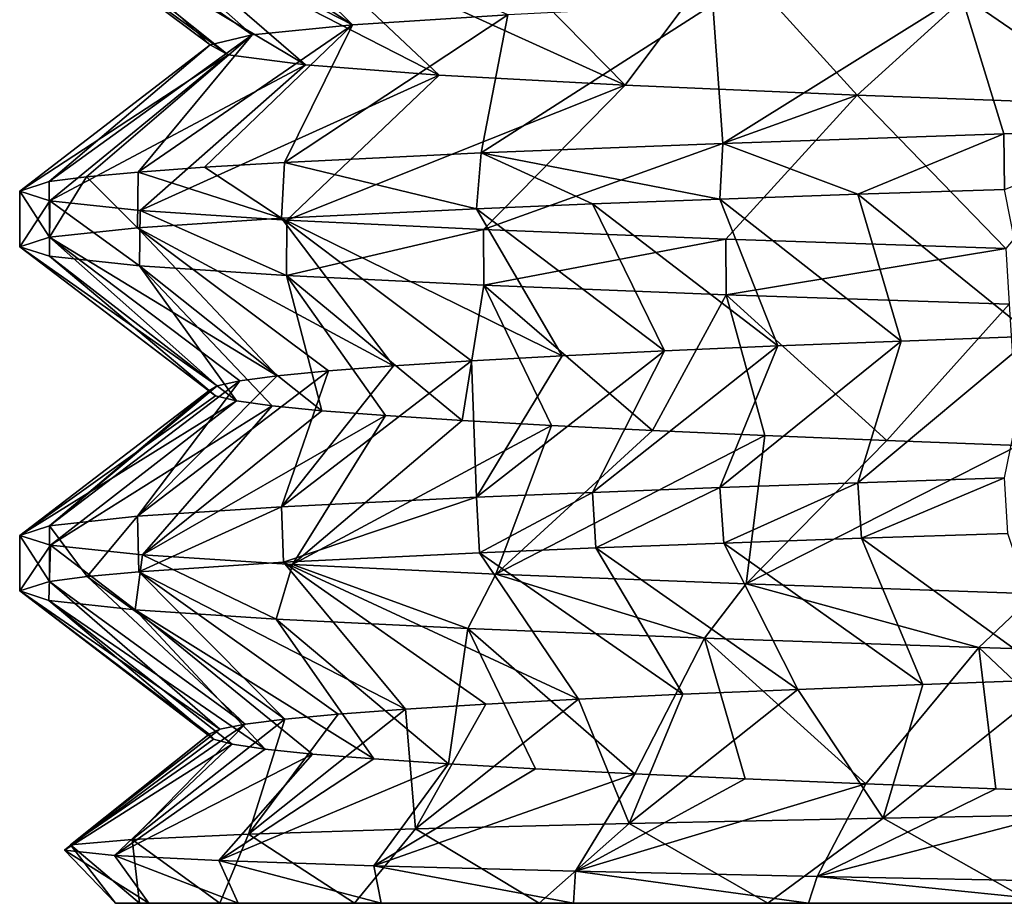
# Model space of a CAD drawing. Header units: millimetres. Extents: x -223 to 138, y -45 to 391.
# Tile 2 of 159: x -67.1 to -61.95, y -45 to -40.38. Entities that reach past the tile are written whole.
import ezdxf

# ---------------------------------------------------------------- set-up
doc = ezdxf.new("R2010")
doc.units = ezdxf.units.MM
doc.header["$LTSCALE"] = 81.481481
for name, color, linetype in [('56', 7, 'CONTINUOUS'), ('57', 7, 'CONTINUOUS'), ('58', 7, 'CONTINUOUS'), ('59', 7, 'CONTINUOUS'), ('60', 7, 'CONTINUOUS'), ('61', 7, 'CONTINUOUS'), ('63', 7, 'CONTINUOUS'), ('64', 7, 'CONTINUOUS')]:
    doc.layers.add(name, color=color, linetype=linetype)

msp = doc.modelspace()

# ---------------------------------------------------------------- linework, layer by layer
at = {"layer": '56', "color": 7, "linetype": 'CONTINUOUS', "true_color": 0xaaaaaa}
for points in [[(-66.425, -45, -3.8431), (-47.515, -45, -2.6818), (-66.599, -45, -2.1389), (-66.425, -45, -3.8431)], [(-66.599, -45, -2.1389), (-47.515, -45, -2.6818), (-47.4667, -45, -1.1572), (-66.599, -45, -2.1389)], [(-66.4736, -45, -0.4311), (-66.599, -45, -2.1389), (-47.4667, -45, -1.1572), (-66.4736, -45, -0.4311)], [(-66.0525, -45, 1.2294), (-66.4736, -45, -0.4311), (-47.6696, -45, 0.3697), (-66.0525, -45, 1.2294)], [(-47.6696, -45, 0.3697), (-66.4736, -45, -0.4311), (-47.4667, -45, -1.1572), (-47.6696, -45, 0.3697)], [(-47.6911, -45, -4.2036), (-47.515, -45, -2.6818), (-66.425, -45, -3.8431), (-47.6911, -45, -4.2036)], [(-65.9568, -45, -5.4915), (-47.6911, -45, -4.2036), (-66.425, -45, -3.8431), (-65.9568, -45, -5.4915)], [(-65.3485, -45, 2.7917), (-66.0525, -45, 1.2294), (-48.1204, -45, 1.8479), (-65.3485, -45, 2.7917)], [(-48.1204, -45, 1.8479), (-66.0525, -45, 1.2294), (-47.6696, -45, 0.3697), (-48.1204, -45, 1.8479)], [(-48.1145, -45, -5.6802), (-47.6911, -45, -4.2036), (-65.9568, -45, -5.4915), (-48.1145, -45, -5.6802)], [(-65.2087, -45, -7.0332), (-48.1145, -45, -5.6802), (-65.9568, -45, -5.4915), (-65.2087, -45, -7.0332)], [(-64.3832, -45, 4.2076), (-65.3485, -45, 2.7917), (-48.8097, -45, 3.2407), (-64.3832, -45, 4.2076)], [(-48.8097, -45, 3.2407), (-65.3485, -45, 2.7917), (-48.1204, -45, 1.8479), (-48.8097, -45, 3.2407)], [(-48.777, -45, -7.0767), (-48.1145, -45, -5.6802), (-65.2087, -45, -7.0332), (-48.777, -45, -7.0767)], [(-64.2036, -45, -8.4207), (-48.777, -45, -7.0767), (-65.2087, -45, -7.0332), (-64.2036, -45, -8.4207)], [(-63.1862, -45, 5.4334), (-64.3832, -45, 4.2076), (-49.7202, -45, 4.5086), (-63.1862, -45, 5.4334)], [(-49.7202, -45, 4.5086), (-64.3832, -45, 4.2076), (-48.8097, -45, 3.2407), (-49.7202, -45, 4.5086)], [(-49.6613, -45, -8.3523), (-48.777, -45, -7.0767), (-64.2036, -45, -8.4207), (-49.6613, -45, -8.3523)], [(-50.7475, -45, -9.4732), (-49.6613, -45, -8.3523), (-64.2036, -45, -8.4207), (-50.7475, -45, -9.4732)], [(-62.9729, -45, -9.6115), (-50.7475, -45, -9.4732), (-64.2036, -45, -8.4207), (-62.9729, -45, -9.6115)], [(-61.7947, -45, 6.4317), (-63.1862, -45, 5.4334), (-50.8297, -45, 5.6171), (-61.7947, -45, 6.4317)], [(-50.8297, -45, 5.6171), (-63.1862, -45, 5.4334), (-49.7202, -45, 4.5086), (-50.8297, -45, 5.6171)], [(-52.0057, -45, -10.4072), (-50.7475, -45, -9.4732), (-62.9729, -45, -9.6115), (-52.0057, -45, -10.4072)], [(-61.5532, -45, -10.5701), (-52.0057, -45, -10.4072), (-62.9729, -45, -9.6115), (-61.5532, -45, -10.5701)]]:
    msp.add_3dface(points, dxfattribs=at)
at = {"layer": '57', "color": 7, "linetype": 'CONTINUOUS', "true_color": 0xaaaaaa}
for points in [[(-61.9509, -40.9756, 6.9196), (-63.4219, -41.0256, 5.8892), (-62.7152, -41.2917, 6.4321), (-61.9509, -40.9756, 6.9196)], [(-61.9473, -41.2663, 6.9216), (-61.9509, -40.9756, 6.9196), (-62.7152, -41.2917, 6.4321), (-61.9473, -41.2663, 6.9216)], [(-61.1519, -40.9505, 7.3355), (-61.9509, -40.9756, 6.9196), (-61.9473, -41.2663, 6.9216), (-61.1519, -40.9505, 7.3355)], [(-63.4219, -41.0256, 5.8892), (-64.686, -41.0754, 4.6258), (-63.4366, -41.317, 5.8769), (-63.4219, -41.0256, 5.8892)], [(-62.7152, -41.2917, 6.4321), (-63.4219, -41.0256, 5.8892), (-63.4366, -41.317, 5.8769), (-62.7152, -41.2917, 6.4321)], [(-64.686, -41.0754, 4.6258), (-65.7154, -41.1253, 3.1581), (-64.7099, -41.3673, 4.5972), (-64.686, -41.0754, 4.6258)], [(-64.1042, -41.3423, 5.2621), (-64.686, -41.0754, 4.6258), (-64.7099, -41.3673, 4.5972), (-64.1042, -41.3423, 5.2621)], [(-63.4366, -41.317, 5.8769), (-64.686, -41.0754, 4.6258), (-64.1042, -41.3423, 5.2621), (-63.4366, -41.317, 5.8769)], [(-66.1328, -41.1504, 2.3576), (-66.4797, -41.1756, 1.5204), (-65.731, -41.417, 3.131), (-66.1328, -41.1504, 2.3576)], [(-65.7154, -41.1253, 3.1581), (-66.1328, -41.1504, 2.3576), (-65.731, -41.417, 3.131), (-65.7154, -41.1253, 3.1581)], [(-64.7099, -41.3673, 4.5972), (-65.7154, -41.1253, 3.1581), (-65.731, -41.417, 3.131), (-64.7099, -41.3673, 4.5972)], [(-66.751, -41.2008, 0.6586), (-66.945, -41.2258, -0.2196), (-66.9448, -41.5166, -0.2187), (-66.751, -41.2008, 0.6586)], [(-66.4838, -41.4668, 1.5092), (-66.751, -41.2008, 0.6586), (-66.9448, -41.5166, -0.2187), (-66.4838, -41.4668, 1.5092)], [(-66.4797, -41.1756, 1.5204), (-66.751, -41.2008, 0.6586), (-66.4838, -41.4668, 1.5092), (-66.4797, -41.1756, 1.5204)], [(-65.731, -41.417, 3.131), (-66.4797, -41.1756, 1.5204), (-66.4838, -41.4668, 1.5092), (-65.731, -41.417, 3.131)], [(-66.945, -41.2258, -0.2196), (-67.1, -41.2756, -2), (-66.9448, -41.5166, -0.2187), (-66.945, -41.2258, -0.2196)], [(-67.1, -41.2756, -2), (-67.1, -41.5664, -2), (-66.9448, -41.5166, -0.2187), (-67.1, -41.2756, -2)], [(-62.7152, -42.8008, 6.4321), (-63.4366, -42.8261, 5.8769), (-63.416, -43.1163, 5.8942), (-62.7152, -42.8008, 6.4321)], [(-62.6954, -43.091, 6.446), (-62.7152, -42.8008, 6.4321), (-63.416, -43.1163, 5.8942), (-62.6954, -43.091, 6.446)], [(-61.9473, -42.7755, 6.9216), (-62.7152, -42.8008, 6.4321), (-62.6954, -43.091, 6.446), (-61.9473, -42.7755, 6.9216)], [(-61.9307, -43.0658, 6.9312), (-61.9473, -42.7755, 6.9216), (-62.6954, -43.091, 6.446), (-61.9307, -43.0658, 6.9312)], [(-64.1042, -42.8514, 5.2621), (-64.7099, -42.8764, 4.5972), (-64.6943, -43.1666, 4.6159), (-64.1042, -42.8514, 5.2621)], [(-64.0854, -43.1415, 5.281), (-64.1042, -42.8514, 5.2621), (-64.6943, -43.1666, 4.6159), (-64.0854, -43.1415, 5.281)], [(-63.4366, -42.8261, 5.8769), (-64.1042, -42.8514, 5.2621), (-64.0854, -43.1415, 5.281), (-63.4366, -42.8261, 5.8769)], [(-63.416, -43.1163, 5.8942), (-63.4366, -42.8261, 5.8769), (-64.0854, -43.1415, 5.281), (-63.416, -43.1163, 5.8942)], [(-64.7099, -42.8764, 4.5972), (-65.731, -42.9262, 3.131), (-65.7198, -43.2164, 3.1505), (-64.7099, -42.8764, 4.5972)], [(-64.6943, -43.1666, 4.6159), (-64.7099, -42.8764, 4.5972), (-65.7198, -43.2164, 3.1505), (-64.6943, -43.1666, 4.6159)], [(-65.731, -42.9262, 3.131), (-66.4838, -42.976, 1.5092), (-66.4764, -43.2662, 1.5294), (-65.731, -42.9262, 3.131)], [(-65.7198, -43.2164, 3.1505), (-65.731, -42.9262, 3.131), (-66.4764, -43.2662, 1.5294), (-65.7198, -43.2164, 3.1505)], [(-66.4838, -42.976, 1.5092), (-66.9448, -43.0258, -0.2187), (-66.7476, -43.2913, 0.671), (-66.4838, -42.976, 1.5092)], [(-66.4764, -43.2662, 1.5294), (-66.4838, -42.976, 1.5092), (-66.7476, -43.2913, 0.671), (-66.4764, -43.2662, 1.5294)], [(-66.9448, -43.0258, -0.2187), (-67.1, -43.0756, -2), (-66.9435, -43.3164, -0.2111), (-66.9448, -43.0258, -0.2187)], [(-66.7476, -43.2913, 0.671), (-66.9448, -43.0258, -0.2187), (-66.9435, -43.3164, -0.2111), (-66.7476, -43.2913, 0.671)], [(-67.1, -43.0756, -2), (-67.1, -43.3664, -2), (-66.9435, -43.3164, -0.2111), (-67.1, -43.0756, -2)]]:
    msp.add_3dface(points, dxfattribs=at)
at = {"layer": '58', "color": 7, "linetype": 'CONTINUOUS', "true_color": 0xaaaaaa}
for points in [[(-67.1, -41.5664, -2), (-67.1, -41.2756, -2), (-66.9429, -41.3257, -3.792), (-67.1, -41.5664, -2)], [(-67.1, -41.5664, -2), (-66.9429, -41.3257, -3.792), (-66.9442, -41.6163, -3.7845), (-67.1, -41.5664, -2)], [(-66.9442, -41.6163, -3.7845), (-66.9429, -41.3257, -3.792), (-66.4738, -41.6668, -5.5366), (-66.9442, -41.6163, -3.7845)], [(-66.9429, -41.3257, -3.792), (-66.4702, -41.3763, -5.5466), (-66.4738, -41.6668, -5.5366), (-66.9429, -41.3257, -3.792)], [(-66.4738, -41.6668, -5.5366), (-66.4702, -41.3763, -5.5466), (-65.704, -41.7173, -7.1778), (-66.4738, -41.6668, -5.5366)], [(-66.4702, -41.3763, -5.5466), (-65.7022, -41.4266, -7.1808), (-65.704, -41.7173, -7.1778), (-66.4702, -41.3763, -5.5466)], [(-65.7022, -41.4266, -7.1808), (-64.673, -41.4763, -8.6413), (-65.704, -41.7173, -7.1778), (-65.7022, -41.4266, -7.1808)], [(-65.704, -41.7173, -7.1778), (-64.673, -41.4763, -8.6413), (-64.672, -41.7672, -8.6424), (-65.704, -41.7173, -7.1778)], [(-64.673, -41.4763, -8.6413), (-63.4056, -41.5261, -9.9029), (-64.672, -41.7672, -8.6424), (-64.673, -41.4763, -8.6413)], [(-64.672, -41.7672, -8.6424), (-63.4056, -41.5261, -9.9029), (-63.4044, -41.817, -9.904), (-64.672, -41.7672, -8.6424)], [(-63.4056, -41.5261, -9.9029), (-61.9417, -41.5758, -10.9248), (-63.4044, -41.817, -9.904), (-63.4056, -41.5261, -9.9029)], [(-63.4044, -41.817, -9.904), (-61.9417, -41.5758, -10.9248), (-61.9234, -41.8673, -10.9354), (-63.4044, -41.817, -9.904)], [(-67.1, -43.3664, -2), (-67.1, -43.0756, -2), (-66.938, -43.1264, -3.8195), (-67.1, -43.3664, -2)], [(-66.9479, -43.4157, -3.7633), (-67.1, -43.3664, -2), (-66.938, -43.1264, -3.8195), (-66.9479, -43.4157, -3.7633)], [(-66.4962, -43.465, -5.4746), (-66.9479, -43.4157, -3.7633), (-66.938, -43.1264, -3.8195), (-66.4962, -43.465, -5.4746)], [(-66.4571, -43.1773, -5.5819), (-66.4962, -43.465, -5.4746), (-66.938, -43.1264, -3.8195), (-66.4571, -43.1773, -5.5819)], [(-65.7582, -43.5143, -7.0833), (-66.4962, -43.465, -5.4746), (-66.4571, -43.1773, -5.5819), (-65.7582, -43.5143, -7.0833)], [(-65.6725, -43.2282, -7.2316), (-65.7582, -43.5143, -7.0833), (-66.4571, -43.1773, -5.5819), (-65.6725, -43.2282, -7.2316)], [(-64.7557, -43.5636, -8.5419), (-65.7582, -43.5143, -7.0833), (-65.6725, -43.2282, -7.2316), (-64.7557, -43.5636, -8.5419)], [(-64.6088, -43.2791, -8.7166), (-64.7557, -43.5636, -8.5419), (-65.6725, -43.2282, -7.2316), (-64.6088, -43.2791, -8.7166)], [(-63.5183, -43.6129, -9.8073), (-64.7557, -43.5636, -8.5419), (-64.6088, -43.2791, -8.7166), (-63.5183, -43.6129, -9.8073)], [(-63.2995, -43.3299, -9.9904), (-63.5183, -43.6129, -9.8073), (-64.6088, -43.2791, -8.7166), (-63.2995, -43.3299, -9.9904)], [(-62.0825, -43.6622, -10.8422), (-63.5183, -43.6129, -9.8073), (-63.2995, -43.3299, -9.9904), (-62.0825, -43.6622, -10.8422)], [(-61.7857, -43.3808, -11.0129), (-62.0825, -43.6622, -10.8422), (-63.2995, -43.3299, -9.9904), (-61.7857, -43.3808, -11.0129)], [(-60.4908, -43.7114, -11.616), (-62.0825, -43.6622, -10.8422), (-61.7857, -43.3808, -11.0129), (-60.4908, -43.7114, -11.616)]]:
    msp.add_3dface(points, dxfattribs=at)
at = {"layer": '59', "color": 7, "linetype": 'CONTINUOUS', "true_color": 0xaaaaaa}
for points in [[(-63.9113, -44.5829, 5.3361), (-63.1862, -45, 5.4334), (-62.5823, -44.5553, 6.4569), (-63.9113, -44.5829, 5.3361)], [(-63.1862, -45, 5.4334), (-61.7947, -45, 6.4317), (-62.5823, -44.5553, 6.4569), (-63.1862, -45, 5.4334)], [(-62.5823, -44.5553, 6.4569), (-61.7947, -45, 6.4317), (-61.0797, -44.5276, 7.3384), (-62.5823, -44.5553, 6.4569)], [(-65.029, -44.6106, 4.009), (-64.3832, -45, 4.2076), (-63.9113, -44.5829, 5.3361), (-65.029, -44.6106, 4.009)], [(-64.3832, -45, 4.2076), (-63.1862, -45, 5.4334), (-63.9113, -44.5829, 5.3361), (-64.3832, -45, 4.2076)], [(-66.5111, -44.666, 0.8971), (-66.0525, -45, 1.2294), (-65.9037, -44.6383, 2.5148), (-66.5111, -44.666, 0.8971)], [(-66.0525, -45, 1.2294), (-65.3485, -45, 2.7917), (-65.9037, -44.6383, 2.5148), (-66.0525, -45, 1.2294)], [(-65.9037, -44.6383, 2.5148), (-65.3485, -45, 2.7917), (-65.029, -44.6106, 4.009), (-65.9037, -44.6383, 2.5148)], [(-65.3485, -45, 2.7917), (-64.3832, -45, 4.2076), (-65.029, -44.6106, 4.009), (-65.3485, -45, 2.7917)], [(-66.8653, -44.7215, -2.5172), (-66.599, -45, -2.1389), (-66.8344, -44.6937, -0.7967), (-66.8653, -44.7215, -2.5172)], [(-66.8344, -44.6937, -0.7967), (-66.4736, -45, -0.4311), (-66.5111, -44.666, 0.8971), (-66.8344, -44.6937, -0.7967)], [(-66.599, -45, -2.1389), (-66.4736, -45, -0.4311), (-66.8344, -44.6937, -0.7967), (-66.599, -45, -2.1389)], [(-66.4736, -45, -0.4311), (-66.0525, -45, 1.2294), (-66.5111, -44.666, 0.8971), (-66.4736, -45, -0.4311)], [(-66.425, -45, -3.8431), (-66.599, -45, -2.1389), (-66.8653, -44.7215, -2.5172), (-66.425, -45, -3.8431)], [(-66.6038, -44.7492, -4.2142), (-66.425, -45, -3.8431), (-66.8653, -44.7215, -2.5172), (-66.6038, -44.7492, -4.2142)], [(-65.9568, -45, -5.4915), (-66.425, -45, -3.8431), (-66.6038, -44.7492, -4.2142), (-65.9568, -45, -5.4915)], [(-66.0587, -44.777, -5.8387), (-65.9568, -45, -5.4915), (-66.6038, -44.7492, -4.2142), (-66.0587, -44.777, -5.8387)], [(-65.2087, -45, -7.0332), (-65.9568, -45, -5.4915), (-66.0587, -44.777, -5.8387), (-65.2087, -45, -7.0332)], [(-65.2468, -44.8048, -7.3437), (-65.2087, -45, -7.0332), (-66.0587, -44.777, -5.8387), (-65.2468, -44.8048, -7.3437)], [(-64.2036, -45, -8.4207), (-65.2087, -45, -7.0332), (-65.2468, -44.8048, -7.3437), (-64.2036, -45, -8.4207)], [(-64.1927, -44.8326, -8.6855), (-64.2036, -45, -8.4207), (-65.2468, -44.8048, -7.3437), (-64.1927, -44.8326, -8.6855)], [(-62.9729, -45, -9.6115), (-64.2036, -45, -8.4207), (-64.1927, -44.8326, -8.6855), (-62.9729, -45, -9.6115)], [(-62.9279, -44.8605, -9.8258), (-62.9729, -45, -9.6115), (-64.1927, -44.8326, -8.6855), (-62.9279, -44.8605, -9.8258)], [(-61.5532, -45, -10.5701), (-62.9729, -45, -9.6115), (-62.9279, -44.8605, -9.8258), (-61.5532, -45, -10.5701)], [(-61.4902, -44.8884, -10.7317), (-61.5532, -45, -10.5701), (-62.9279, -44.8605, -9.8258), (-61.4902, -44.8884, -10.7317)]]:
    msp.add_3dface(points, dxfattribs=at)
at = {"layer": '60', "color": 7, "linetype": 'CONTINUOUS', "true_color": 0xaaaaaa}
for points in [[(-62.7152, -41.2917, 6.4321), (-63.4366, -41.317, 5.8769), (-62.4884, -42.0593, 5.3701), (-62.7152, -41.2917, 6.4321)], [(-61.9473, -41.2663, 6.9216), (-62.7152, -41.2917, 6.4321), (-61.7964, -42.0333, 5.8557), (-61.9473, -41.2663, 6.9216)], [(-61.7964, -42.0333, 5.8557), (-62.7152, -41.2917, 6.4321), (-62.4884, -42.0593, 5.3701), (-61.7964, -42.0333, 5.8557)], [(-64.1042, -41.3423, 5.2621), (-64.7099, -41.3673, 4.5972), (-63.7264, -42.1114, 4.221), (-64.1042, -41.3423, 5.2621)], [(-63.4366, -41.317, 5.8769), (-64.1042, -41.3423, 5.2621), (-63.1335, -42.0853, 4.8237), (-63.4366, -41.317, 5.8769)], [(-63.1335, -42.0853, 4.8237), (-64.1042, -41.3423, 5.2621), (-63.7264, -42.1114, 4.221), (-63.1335, -42.0853, 4.8237)], [(-62.4884, -42.0593, 5.3701), (-63.4366, -41.317, 5.8769), (-63.1335, -42.0853, 4.8237), (-62.4884, -42.0593, 5.3701)], [(-64.7099, -41.3673, 4.5972), (-65.731, -41.417, 3.131), (-64.2622, -42.1374, 3.567), (-64.7099, -41.3673, 4.5972)], [(-63.7264, -42.1114, 4.221), (-64.7099, -41.3673, 4.5972), (-64.2622, -42.1374, 3.567), (-63.7264, -42.1114, 4.221)], [(-65.731, -41.417, 3.131), (-66.4838, -41.4668, 1.5092), (-65.1453, -42.1894, 2.1271), (-65.731, -41.417, 3.131)], [(-64.2622, -42.1374, 3.567), (-65.731, -41.417, 3.131), (-64.7365, -42.1634, 2.8671), (-64.2622, -42.1374, 3.567)], [(-64.7365, -42.1634, 2.8671), (-65.731, -41.417, 3.131), (-65.1453, -42.1894, 2.1271), (-64.7365, -42.1634, 2.8671)], [(-66.4838, -41.4668, 1.5092), (-66.9448, -41.5166, -0.2187), (-65.7536, -42.2415, 0.5513), (-66.4838, -41.4668, 1.5092)], [(-65.1453, -42.1894, 2.1271), (-66.4838, -41.4668, 1.5092), (-65.4852, -42.2155, 1.353), (-65.1453, -42.1894, 2.1271)], [(-65.4852, -42.2155, 1.353), (-66.4838, -41.4668, 1.5092), (-65.7536, -42.2415, 0.5513), (-65.4852, -42.2155, 1.353)], [(-66.9448, -41.5166, -0.2187), (-67.1, -41.5664, -2), (-66.0672, -42.2935, -1.1084), (-66.9448, -41.5166, -0.2187)], [(-67.1, -41.5664, -2), (-66.9442, -41.6163, -3.7845), (-66.0758, -42.3456, -2.7975), (-67.1, -41.5664, -2)], [(-66.0672, -42.2935, -1.1084), (-67.1, -41.5664, -2), (-66.1099, -42.3195, -1.9528), (-66.0672, -42.2935, -1.1084)], [(-66.1099, -42.3195, -1.9528), (-67.1, -41.5664, -2), (-66.0758, -42.3456, -2.7975), (-66.1099, -42.3195, -1.9528)], [(-65.7536, -42.2415, 0.5513), (-66.9448, -41.5166, -0.2187), (-65.9481, -42.2675, -0.2714), (-65.7536, -42.2415, 0.5513)], [(-65.9481, -42.2675, -0.2714), (-66.9448, -41.5166, -0.2187), (-66.0672, -42.2935, -1.1084), (-65.9481, -42.2675, -0.2714)], [(-66.9442, -41.6163, -3.7845), (-66.4738, -41.6668, -5.5366), (-65.9652, -42.3716, -3.6357), (-66.9442, -41.6163, -3.7845)], [(-66.0758, -42.3456, -2.7975), (-66.9442, -41.6163, -3.7845), (-65.9652, -42.3716, -3.6357), (-66.0758, -42.3456, -2.7975)], [(-66.4738, -41.6668, -5.5366), (-65.704, -41.7173, -7.1778), (-65.5188, -42.4236, -5.2648), (-66.4738, -41.6668, -5.5366)], [(-65.9652, -42.3716, -3.6357), (-66.4738, -41.6668, -5.5366), (-65.779, -42.3976, -4.4604), (-65.9652, -42.3716, -3.6357)], [(-65.779, -42.3976, -4.4604), (-66.4738, -41.6668, -5.5366), (-65.5188, -42.4236, -5.2648), (-65.779, -42.3976, -4.4604)], [(-65.704, -41.7173, -7.1778), (-64.672, -41.7672, -8.6424), (-64.7854, -42.4757, -6.7864), (-65.704, -41.7173, -7.1778)], [(-65.5188, -42.4236, -5.2648), (-65.704, -41.7173, -7.1778), (-65.1867, -42.4497, -6.0422), (-65.5188, -42.4236, -5.2648)], [(-65.1867, -42.4497, -6.0422), (-65.704, -41.7173, -7.1778), (-64.7854, -42.4757, -6.7864), (-65.1867, -42.4497, -6.0422)], [(-64.7854, -42.4757, -6.7864), (-64.672, -41.7672, -8.6424), (-64.3183, -42.5017, -7.491), (-64.7854, -42.4757, -6.7864)], [(-64.672, -41.7672, -8.6424), (-63.4044, -41.817, -9.904), (-63.7892, -42.5277, -8.1504), (-64.672, -41.7672, -8.6424)], [(-64.3183, -42.5017, -7.491), (-64.672, -41.7672, -8.6424), (-63.7892, -42.5277, -8.1504), (-64.3183, -42.5017, -7.491)], [(-63.7892, -42.5277, -8.1504), (-63.4044, -41.817, -9.904), (-63.2024, -42.5538, -8.7591), (-63.7892, -42.5277, -8.1504)], [(-63.4044, -41.817, -9.904), (-61.9234, -41.8673, -10.9354), (-62.5629, -42.5798, -9.312), (-63.4044, -41.817, -9.904)], [(-63.2024, -42.5538, -8.7591), (-63.4044, -41.817, -9.904), (-62.5629, -42.5798, -9.312), (-63.2024, -42.5538, -8.7591)], [(-62.5629, -42.5798, -9.312), (-61.9234, -41.8673, -10.9354), (-61.8758, -42.6058, -9.8046), (-62.5629, -42.5798, -9.312)], [(-62.6954, -43.091, 6.446), (-63.416, -43.1163, 5.8942), (-62.3757, -43.855, 5.4557), (-62.6954, -43.091, 6.446)], [(-61.9307, -43.0658, 6.9312), (-62.6954, -43.091, 6.446), (-61.6763, -43.8289, 5.9308), (-61.9307, -43.0658, 6.9312)], [(-61.6763, -43.8289, 5.9308), (-62.6954, -43.091, 6.446), (-62.3757, -43.855, 5.4557), (-61.6763, -43.8289, 5.9308)], [(-64.0854, -43.1415, 5.281), (-64.6943, -43.1666, 4.6159), (-63.631, -43.907, 4.3256), (-64.0854, -43.1415, 5.281)], [(-63.416, -43.1163, 5.8942), (-64.0854, -43.1415, 5.281), (-63.029, -43.881, 4.9192), (-63.416, -43.1163, 5.8942)], [(-63.029, -43.881, 4.9192), (-64.0854, -43.1415, 5.281), (-63.631, -43.907, 4.3256), (-63.029, -43.881, 4.9192)], [(-62.3757, -43.855, 5.4557), (-63.416, -43.1163, 5.8942), (-63.029, -43.881, 4.9192), (-62.3757, -43.855, 5.4557)], [(-64.6943, -43.1666, 4.6159), (-65.7198, -43.2164, 3.1505), (-64.1767, -43.933, 3.6798), (-64.6943, -43.1666, 4.6159)], [(-63.631, -43.907, 4.3256), (-64.6943, -43.1666, 4.6159), (-64.1767, -43.933, 3.6798), (-63.631, -43.907, 4.3256)], [(-66.4764, -43.2662, 1.5294), (-66.7476, -43.2913, 0.671), (-65.7138, -44.0371, 0.6872), (-66.4764, -43.2662, 1.5294)], [(-65.7198, -43.2164, 3.1505), (-66.4764, -43.2662, 1.5294), (-65.0815, -43.9851, 2.2535), (-65.7198, -43.2164, 3.1505)], [(-65.0815, -43.9851, 2.2535), (-66.4764, -43.2662, 1.5294), (-65.4332, -44.0111, 1.4847), (-65.0815, -43.9851, 2.2535)], [(-65.4332, -44.0111, 1.4847), (-66.4764, -43.2662, 1.5294), (-65.7138, -44.0371, 0.6872), (-65.4332, -44.0111, 1.4847)], [(-64.1767, -43.933, 3.6798), (-65.7198, -43.2164, 3.1505), (-64.6615, -43.959, 2.9872), (-64.1767, -43.933, 3.6798)], [(-64.6615, -43.959, 2.9872), (-65.7198, -43.2164, 3.1505), (-65.0815, -43.9851, 2.2535), (-64.6615, -43.959, 2.9872)], [(-66.9435, -43.3164, -0.2111), (-67.1, -43.3664, -2), (-66.0526, -44.0892, -0.9676), (-66.9435, -43.3164, -0.2111)], [(-66.7476, -43.2913, 0.671), (-66.9435, -43.3164, -0.2111), (-65.9208, -44.0631, -0.1325), (-66.7476, -43.2913, 0.671)], [(-65.9208, -44.0631, -0.1325), (-66.9435, -43.3164, -0.2111), (-66.0526, -44.0892, -0.9676), (-65.9208, -44.0631, -0.1325)], [(-65.7138, -44.0371, 0.6872), (-66.7476, -43.2913, 0.671), (-65.9208, -44.0631, -0.1325), (-65.7138, -44.0371, 0.6872)], [(-67.1, -43.3664, -2), (-66.9479, -43.4157, -3.7633), (-66.0868, -44.1412, -2.6564), (-67.1, -43.3664, -2)], [(-66.0526, -44.0892, -0.9676), (-67.1, -43.3664, -2), (-66.1081, -44.1152, -1.8112), (-66.0526, -44.0892, -0.9676)], [(-66.1081, -44.1152, -1.8112), (-67.1, -43.3664, -2), (-66.0868, -44.1412, -2.6564), (-66.1081, -44.1152, -1.8112)], [(-66.9479, -43.4157, -3.7633), (-66.4962, -43.465, -5.4746), (-65.8154, -44.1933, -4.3235), (-66.9479, -43.4157, -3.7633)], [(-66.0868, -44.1412, -2.6564), (-66.9479, -43.4157, -3.7633), (-65.989, -44.1672, -3.4961), (-66.0868, -44.1412, -2.6564)], [(-65.989, -44.1672, -3.4961), (-66.9479, -43.4157, -3.7633), (-65.8154, -44.1933, -4.3235), (-65.989, -44.1672, -3.4961)], [(-66.4962, -43.465, -5.4746), (-65.7582, -43.5143, -7.0833), (-65.2472, -44.2453, -5.9142), (-66.4962, -43.465, -5.4746)], [(-65.8154, -44.1933, -4.3235), (-66.4962, -43.465, -5.4746), (-65.5674, -44.2193, -5.1318), (-65.8154, -44.1933, -4.3235)], [(-65.5674, -44.2193, -5.1318), (-66.4962, -43.465, -5.4746), (-65.2472, -44.2453, -5.9142), (-65.5674, -44.2193, -5.1318)], [(-65.7582, -43.5143, -7.0833), (-64.7557, -43.5636, -8.5419), (-64.8573, -44.2713, -6.6644), (-65.7582, -43.5143, -7.0833)], [(-65.2472, -44.2453, -5.9142), (-65.7582, -43.5143, -7.0833), (-64.8573, -44.2713, -6.6644), (-65.2472, -44.2453, -5.9142)], [(-64.8573, -44.2713, -6.6644), (-64.7557, -43.5636, -8.5419), (-64.4009, -44.2974, -7.3761), (-64.8573, -44.2713, -6.6644)], [(-64.7557, -43.5636, -8.5419), (-63.5183, -43.6129, -9.8073), (-63.8819, -44.3234, -8.0434), (-64.7557, -43.5636, -8.5419)], [(-64.4009, -44.2974, -7.3761), (-64.7557, -43.5636, -8.5419), (-63.8819, -44.3234, -8.0434), (-64.4009, -44.2974, -7.3761)], [(-63.8819, -44.3234, -8.0434), (-63.5183, -43.6129, -9.8073), (-63.3045, -44.3494, -8.6609), (-63.8819, -44.3234, -8.0434)], [(-63.5183, -43.6129, -9.8073), (-62.0825, -43.6622, -10.8422), (-62.6734, -44.3754, -9.2235), (-63.5183, -43.6129, -9.8073)], [(-63.3045, -44.3494, -8.6609), (-63.5183, -43.6129, -9.8073), (-62.6734, -44.3754, -9.2235), (-63.3045, -44.3494, -8.6609)], [(-62.6734, -44.3754, -9.2235), (-62.0825, -43.6622, -10.8422), (-61.9939, -44.4015, -9.7266), (-62.6734, -44.3754, -9.2235)], [(-62.0825, -43.6622, -10.8422), (-60.4908, -43.7114, -11.616), (-61.2716, -44.4275, -10.1659), (-62.0825, -43.6622, -10.8422)], [(-61.9939, -44.4015, -9.7266), (-62.0825, -43.6622, -10.8422), (-61.2716, -44.4275, -10.1659), (-61.9939, -44.4015, -9.7266)]]:
    msp.add_3dface(points, dxfattribs=at)
at = {"layer": '61', "color": 7, "linetype": 'CONTINUOUS', "true_color": 0xaaaaaa}
for points in [[(-63.4366, -42.8261, 5.8769), (-62.7152, -42.8008, 6.4321), (-62.4884, -42.0593, 5.3701), (-63.4366, -42.8261, 5.8769)], [(-63.4366, -42.8261, 5.8769), (-62.4884, -42.0593, 5.3701), (-63.1335, -42.0853, 4.8237), (-63.4366, -42.8261, 5.8769)], [(-62.7152, -42.8008, 6.4321), (-61.9473, -42.7755, 6.9216), (-61.7964, -42.0333, 5.8557), (-62.7152, -42.8008, 6.4321)], [(-62.7152, -42.8008, 6.4321), (-61.7964, -42.0333, 5.8557), (-62.4884, -42.0593, 5.3701), (-62.7152, -42.8008, 6.4321)], [(-64.7099, -42.8764, 4.5972), (-64.1042, -42.8514, 5.2621), (-63.7264, -42.1114, 4.221), (-64.7099, -42.8764, 4.5972)], [(-64.7099, -42.8764, 4.5972), (-63.7264, -42.1114, 4.221), (-64.2622, -42.1374, 3.567), (-64.7099, -42.8764, 4.5972)], [(-64.1042, -42.8514, 5.2621), (-63.4366, -42.8261, 5.8769), (-63.1335, -42.0853, 4.8237), (-64.1042, -42.8514, 5.2621)], [(-64.1042, -42.8514, 5.2621), (-63.1335, -42.0853, 4.8237), (-63.7264, -42.1114, 4.221), (-64.1042, -42.8514, 5.2621)], [(-65.731, -42.9262, 3.131), (-64.7099, -42.8764, 4.5972), (-64.7365, -42.1634, 2.8671), (-65.731, -42.9262, 3.131)], [(-65.731, -42.9262, 3.131), (-64.7365, -42.1634, 2.8671), (-65.1453, -42.1894, 2.1271), (-65.731, -42.9262, 3.131)], [(-64.7099, -42.8764, 4.5972), (-64.2622, -42.1374, 3.567), (-64.7365, -42.1634, 2.8671), (-64.7099, -42.8764, 4.5972)], [(-66.4838, -42.976, 1.5092), (-65.731, -42.9262, 3.131), (-65.4852, -42.2155, 1.353), (-66.4838, -42.976, 1.5092)], [(-66.4838, -42.976, 1.5092), (-65.4852, -42.2155, 1.353), (-65.7536, -42.2415, 0.5513), (-66.4838, -42.976, 1.5092)], [(-65.731, -42.9262, 3.131), (-65.1453, -42.1894, 2.1271), (-65.4852, -42.2155, 1.353), (-65.731, -42.9262, 3.131)], [(-66.9448, -43.0258, -0.2187), (-66.4838, -42.976, 1.5092), (-65.9481, -42.2675, -0.2714), (-66.9448, -43.0258, -0.2187)], [(-66.9448, -43.0258, -0.2187), (-65.9481, -42.2675, -0.2714), (-66.0672, -42.2935, -1.1084), (-66.9448, -43.0258, -0.2187)], [(-66.4838, -42.976, 1.5092), (-65.7536, -42.2415, 0.5513), (-65.9481, -42.2675, -0.2714), (-66.4838, -42.976, 1.5092)], [(-67.1, -43.0756, -2), (-66.9448, -43.0258, -0.2187), (-66.1099, -42.3195, -1.9528), (-67.1, -43.0756, -2)], [(-67.1, -43.0756, -2), (-66.1099, -42.3195, -1.9528), (-66.0758, -42.3456, -2.7975), (-67.1, -43.0756, -2)], [(-66.9448, -43.0258, -0.2187), (-66.0672, -42.2935, -1.1084), (-66.1099, -42.3195, -1.9528), (-66.9448, -43.0258, -0.2187)], [(-67.1, -43.0756, -2), (-66.0758, -42.3456, -2.7975), (-65.9652, -42.3716, -3.6357), (-67.1, -43.0756, -2)], [(-66.938, -43.1264, -3.8195), (-67.1, -43.0756, -2), (-65.9652, -42.3716, -3.6357), (-66.938, -43.1264, -3.8195)], [(-66.938, -43.1264, -3.8195), (-65.9652, -42.3716, -3.6357), (-65.779, -42.3976, -4.4604), (-66.938, -43.1264, -3.8195)], [(-66.4571, -43.1773, -5.5819), (-66.938, -43.1264, -3.8195), (-65.779, -42.3976, -4.4604), (-66.4571, -43.1773, -5.5819)], [(-66.4571, -43.1773, -5.5819), (-65.779, -42.3976, -4.4604), (-65.5188, -42.4236, -5.2648), (-66.4571, -43.1773, -5.5819)], [(-66.4571, -43.1773, -5.5819), (-65.5188, -42.4236, -5.2648), (-65.1867, -42.4497, -6.0422), (-66.4571, -43.1773, -5.5819)], [(-65.6725, -43.2282, -7.2316), (-66.4571, -43.1773, -5.5819), (-65.1867, -42.4497, -6.0422), (-65.6725, -43.2282, -7.2316)], [(-65.6725, -43.2282, -7.2316), (-65.1867, -42.4497, -6.0422), (-64.7854, -42.4757, -6.7864), (-65.6725, -43.2282, -7.2316)], [(-65.6725, -43.2282, -7.2316), (-64.7854, -42.4757, -6.7864), (-64.3183, -42.5017, -7.491), (-65.6725, -43.2282, -7.2316)], [(-64.6088, -43.2791, -8.7166), (-65.6725, -43.2282, -7.2316), (-64.3183, -42.5017, -7.491), (-64.6088, -43.2791, -8.7166)], [(-64.6088, -43.2791, -8.7166), (-64.3183, -42.5017, -7.491), (-63.7892, -42.5277, -8.1504), (-64.6088, -43.2791, -8.7166)], [(-64.6088, -43.2791, -8.7166), (-63.7892, -42.5277, -8.1504), (-63.2024, -42.5538, -8.7591), (-64.6088, -43.2791, -8.7166)], [(-63.2995, -43.3299, -9.9904), (-64.6088, -43.2791, -8.7166), (-63.2024, -42.5538, -8.7591), (-63.2995, -43.3299, -9.9904)], [(-63.2995, -43.3299, -9.9904), (-63.2024, -42.5538, -8.7591), (-62.5629, -42.5798, -9.312), (-63.2995, -43.3299, -9.9904)], [(-63.2995, -43.3299, -9.9904), (-62.5629, -42.5798, -9.312), (-61.8758, -42.6058, -9.8046), (-63.2995, -43.3299, -9.9904)], [(-61.7857, -43.3808, -11.0129), (-63.2995, -43.3299, -9.9904), (-61.8758, -42.6058, -9.8046), (-61.7857, -43.3808, -11.0129)], [(-62.5823, -44.5553, 6.4569), (-61.0797, -44.5276, 7.3384), (-61.6763, -43.8289, 5.9308), (-62.5823, -44.5553, 6.4569)], [(-62.5823, -44.5553, 6.4569), (-61.6763, -43.8289, 5.9308), (-62.3757, -43.855, 5.4557), (-62.5823, -44.5553, 6.4569)], [(-63.9113, -44.5829, 5.3361), (-62.5823, -44.5553, 6.4569), (-63.029, -43.881, 4.9192), (-63.9113, -44.5829, 5.3361)], [(-63.9113, -44.5829, 5.3361), (-63.029, -43.881, 4.9192), (-63.631, -43.907, 4.3256), (-63.9113, -44.5829, 5.3361)], [(-62.5823, -44.5553, 6.4569), (-62.3757, -43.855, 5.4557), (-63.029, -43.881, 4.9192), (-62.5823, -44.5553, 6.4569)], [(-65.029, -44.6106, 4.009), (-63.9113, -44.5829, 5.3361), (-64.1767, -43.933, 3.6798), (-65.029, -44.6106, 4.009)], [(-65.029, -44.6106, 4.009), (-64.1767, -43.933, 3.6798), (-64.6615, -43.959, 2.9872), (-65.029, -44.6106, 4.009)], [(-63.9113, -44.5829, 5.3361), (-63.631, -43.907, 4.3256), (-64.1767, -43.933, 3.6798), (-63.9113, -44.5829, 5.3361)], [(-65.9037, -44.6383, 2.5148), (-65.029, -44.6106, 4.009), (-65.0815, -43.9851, 2.2535), (-65.9037, -44.6383, 2.5148)], [(-65.9037, -44.6383, 2.5148), (-65.0815, -43.9851, 2.2535), (-65.4332, -44.0111, 1.4847), (-65.9037, -44.6383, 2.5148)], [(-65.029, -44.6106, 4.009), (-64.6615, -43.959, 2.9872), (-65.0815, -43.9851, 2.2535), (-65.029, -44.6106, 4.009)], [(-66.5111, -44.666, 0.8971), (-65.9037, -44.6383, 2.5148), (-65.7138, -44.0371, 0.6872), (-66.5111, -44.666, 0.8971)], [(-66.5111, -44.666, 0.8971), (-65.7138, -44.0371, 0.6872), (-65.9208, -44.0631, -0.1325), (-66.5111, -44.666, 0.8971)], [(-65.9037, -44.6383, 2.5148), (-65.4332, -44.0111, 1.4847), (-65.7138, -44.0371, 0.6872), (-65.9037, -44.6383, 2.5148)], [(-66.8344, -44.6937, -0.7967), (-66.5111, -44.666, 0.8971), (-65.9208, -44.0631, -0.1325), (-66.8344, -44.6937, -0.7967)], [(-66.8344, -44.6937, -0.7967), (-65.9208, -44.0631, -0.1325), (-66.0526, -44.0892, -0.9676), (-66.8344, -44.6937, -0.7967)], [(-66.8344, -44.6937, -0.7967), (-66.0526, -44.0892, -0.9676), (-66.1081, -44.1152, -1.8112), (-66.8344, -44.6937, -0.7967)], [(-66.8653, -44.7215, -2.5172), (-66.8344, -44.6937, -0.7967), (-66.1081, -44.1152, -1.8112), (-66.8653, -44.7215, -2.5172)], [(-66.8653, -44.7215, -2.5172), (-66.1081, -44.1152, -1.8112), (-66.0868, -44.1412, -2.6564), (-66.8653, -44.7215, -2.5172)], [(-66.8653, -44.7215, -2.5172), (-66.0868, -44.1412, -2.6564), (-65.989, -44.1672, -3.4961), (-66.8653, -44.7215, -2.5172)], [(-66.6038, -44.7492, -4.2142), (-66.8653, -44.7215, -2.5172), (-65.989, -44.1672, -3.4961), (-66.6038, -44.7492, -4.2142)], [(-66.6038, -44.7492, -4.2142), (-65.989, -44.1672, -3.4961), (-65.8154, -44.1933, -4.3235), (-66.6038, -44.7492, -4.2142)], [(-66.6038, -44.7492, -4.2142), (-65.8154, -44.1933, -4.3235), (-65.5674, -44.2193, -5.1318), (-66.6038, -44.7492, -4.2142)], [(-66.0587, -44.777, -5.8387), (-66.6038, -44.7492, -4.2142), (-65.5674, -44.2193, -5.1318), (-66.0587, -44.777, -5.8387)], [(-66.0587, -44.777, -5.8387), (-65.5674, -44.2193, -5.1318), (-65.2472, -44.2453, -5.9142), (-66.0587, -44.777, -5.8387)], [(-66.0587, -44.777, -5.8387), (-65.2472, -44.2453, -5.9142), (-64.8573, -44.2713, -6.6644), (-66.0587, -44.777, -5.8387)], [(-65.2468, -44.8048, -7.3437), (-66.0587, -44.777, -5.8387), (-64.8573, -44.2713, -6.6644), (-65.2468, -44.8048, -7.3437)], [(-65.2468, -44.8048, -7.3437), (-64.8573, -44.2713, -6.6644), (-64.4009, -44.2974, -7.3761), (-65.2468, -44.8048, -7.3437)], [(-65.2468, -44.8048, -7.3437), (-64.4009, -44.2974, -7.3761), (-63.8819, -44.3234, -8.0434), (-65.2468, -44.8048, -7.3437)], [(-64.1927, -44.8326, -8.6855), (-65.2468, -44.8048, -7.3437), (-63.8819, -44.3234, -8.0434), (-64.1927, -44.8326, -8.6855)], [(-64.1927, -44.8326, -8.6855), (-63.8819, -44.3234, -8.0434), (-63.3045, -44.3494, -8.6609), (-64.1927, -44.8326, -8.6855)], [(-64.1927, -44.8326, -8.6855), (-63.3045, -44.3494, -8.6609), (-62.6734, -44.3754, -9.2235), (-64.1927, -44.8326, -8.6855)], [(-62.9279, -44.8605, -9.8258), (-64.1927, -44.8326, -8.6855), (-62.6734, -44.3754, -9.2235), (-62.9279, -44.8605, -9.8258)], [(-62.9279, -44.8605, -9.8258), (-62.6734, -44.3754, -9.2235), (-61.9939, -44.4015, -9.7266), (-62.9279, -44.8605, -9.8258)], [(-62.9279, -44.8605, -9.8258), (-61.9939, -44.4015, -9.7266), (-61.2716, -44.4275, -10.1659), (-62.9279, -44.8605, -9.8258)], [(-61.4902, -44.8884, -10.7317), (-62.9279, -44.8605, -9.8258), (-61.2716, -44.4275, -10.1659), (-61.4902, -44.8884, -10.7317)]]:
    msp.add_3dface(points, dxfattribs=at)
at = {"layer": '63', "color": 7, "linetype": 'CONTINUOUS', "true_color": 0xaaaaaa}
for points in [[(-66.1328, -39.6413, 2.3576), (-66.4797, -39.6665, 1.5204), (-65.3598, -40.4052, 1.6613), (-66.1328, -39.6413, 2.3576)], [(-64.5469, -40.3526, 3.1635), (-66.1328, -39.6413, 2.3576), (-65.3598, -40.4052, 1.6613), (-64.5469, -40.3526, 3.1635)], [(-66.751, -39.6916, 0.6586), (-66.945, -39.7167, -0.2196), (-65.8847, -40.4578, 0.0359), (-66.751, -39.6916, 0.6586)], [(-66.4797, -39.6665, 1.5204), (-66.751, -39.6916, 0.6586), (-65.3598, -40.4052, 1.6613), (-66.4797, -39.6665, 1.5204)], [(-65.3598, -40.4052, 1.6613), (-66.751, -39.6916, 0.6586), (-65.8847, -40.4578, 0.0359), (-65.3598, -40.4052, 1.6613)], [(-66.945, -39.7167, -0.2196), (-67.1, -39.7664, -2), (-66.1037, -40.5105, -1.658), (-66.945, -39.7167, -0.2196)], [(-65.8847, -40.4578, 0.0359), (-66.945, -39.7167, -0.2196), (-66.1037, -40.5105, -1.658), (-65.8847, -40.4578, 0.0359)], [(-67.1, -39.7664, -2), (-66.9429, -39.8165, -3.792), (-66.0096, -40.5631, -3.3634), (-67.1, -39.7664, -2)], [(-66.1037, -40.5105, -1.658), (-67.1, -39.7664, -2), (-66.0096, -40.5631, -3.3634), (-66.1037, -40.5105, -1.658)], [(-66.9429, -39.8165, -3.792), (-66.4702, -39.8671, -5.5466), (-65.6056, -40.6157, -5.023), (-66.9429, -39.8165, -3.792)], [(-66.0096, -40.5631, -3.3634), (-66.9429, -39.8165, -3.792), (-65.6056, -40.6157, -5.023), (-66.0096, -40.5631, -3.3634)], [(-66.4702, -39.8671, -5.5466), (-65.7022, -39.9174, -7.1808), (-64.9051, -40.6684, -6.5807), (-66.4702, -39.8671, -5.5466)], [(-65.6056, -40.6157, -5.023), (-66.4702, -39.8671, -5.5466), (-64.9051, -40.6684, -6.5807), (-65.6056, -40.6157, -5.023)], [(-65.7022, -39.9174, -7.1808), (-64.673, -39.9672, -8.6413), (-63.9319, -40.721, -7.9844), (-65.7022, -39.9174, -7.1808)], [(-64.9051, -40.6684, -6.5807), (-65.7022, -39.9174, -7.1808), (-63.9319, -40.721, -7.9844), (-64.9051, -40.6684, -6.5807)], [(-64.673, -39.9672, -8.6413), (-63.4056, -40.017, -9.9029), (-63.9319, -40.721, -7.9844), (-64.673, -39.9672, -8.6413)], [(-63.9319, -40.721, -7.9844), (-63.4056, -40.017, -9.9029), (-62.7186, -40.7736, -9.1865), (-63.9319, -40.721, -7.9844)], [(-63.4056, -40.017, -9.9029), (-61.9417, -40.0667, -10.9248), (-62.7186, -40.7736, -9.1865), (-63.4056, -40.017, -9.9029)], [(-62.7186, -40.7736, -9.1865), (-61.9417, -40.0667, -10.9248), (-61.3061, -40.8263, -10.1469), (-62.7186, -40.7736, -9.1865)]]:
    msp.add_3dface(points, dxfattribs=at)
at = {"layer": '64', "color": 7, "linetype": 'CONTINUOUS', "true_color": 0xaaaaaa}
for points in [[(-61.1519, -40.9505, 7.3355), (-60.6958, -40.1947, 6.4557), (-62.175, -40.2473, 5.6017), (-61.1519, -40.9505, 7.3355)], [(-63.4219, -41.0256, 5.8892), (-62.175, -40.2473, 5.6017), (-63.4732, -40.2999, 4.4918), (-63.4219, -41.0256, 5.8892)], [(-63.4219, -41.0256, 5.8892), (-61.9509, -40.9756, 6.9196), (-62.175, -40.2473, 5.6017), (-63.4219, -41.0256, 5.8892)], [(-61.9509, -40.9756, 6.9196), (-61.1519, -40.9505, 7.3355), (-62.175, -40.2473, 5.6017), (-61.9509, -40.9756, 6.9196)], [(-64.686, -41.0754, 4.6258), (-63.4219, -41.0256, 5.8892), (-63.4732, -40.2999, 4.4918), (-64.686, -41.0754, 4.6258)], [(-64.686, -41.0754, 4.6258), (-63.4732, -40.2999, 4.4918), (-64.5469, -40.3526, 3.1635), (-64.686, -41.0754, 4.6258)], [(-65.7154, -41.1253, 3.1581), (-64.686, -41.0754, 4.6258), (-64.5469, -40.3526, 3.1635), (-65.7154, -41.1253, 3.1581)], [(-65.7154, -41.1253, 3.1581), (-64.5469, -40.3526, 3.1635), (-65.3598, -40.4052, 1.6613), (-65.7154, -41.1253, 3.1581)], [(-66.4797, -41.1756, 1.5204), (-66.1328, -41.1504, 2.3576), (-65.3598, -40.4052, 1.6613), (-66.4797, -41.1756, 1.5204)], [(-66.4797, -41.1756, 1.5204), (-65.3598, -40.4052, 1.6613), (-65.8847, -40.4578, 0.0359), (-66.4797, -41.1756, 1.5204)], [(-66.1328, -41.1504, 2.3576), (-65.7154, -41.1253, 3.1581), (-65.3598, -40.4052, 1.6613), (-66.1328, -41.1504, 2.3576)], [(-66.945, -41.2258, -0.2196), (-66.751, -41.2008, 0.6586), (-65.8847, -40.4578, 0.0359), (-66.945, -41.2258, -0.2196)], [(-66.945, -41.2258, -0.2196), (-65.8847, -40.4578, 0.0359), (-66.1037, -40.5105, -1.658), (-66.945, -41.2258, -0.2196)], [(-66.751, -41.2008, 0.6586), (-66.4797, -41.1756, 1.5204), (-65.8847, -40.4578, 0.0359), (-66.751, -41.2008, 0.6586)], [(-67.1, -41.2756, -2), (-66.945, -41.2258, -0.2196), (-66.1037, -40.5105, -1.658), (-67.1, -41.2756, -2)], [(-67.1, -41.2756, -2), (-66.1037, -40.5105, -1.658), (-66.0096, -40.5631, -3.3634), (-67.1, -41.2756, -2)], [(-66.9429, -41.3257, -3.792), (-67.1, -41.2756, -2), (-66.0096, -40.5631, -3.3634), (-66.9429, -41.3257, -3.792)], [(-66.9429, -41.3257, -3.792), (-66.0096, -40.5631, -3.3634), (-65.6056, -40.6157, -5.023), (-66.9429, -41.3257, -3.792)], [(-66.4702, -41.3763, -5.5466), (-66.9429, -41.3257, -3.792), (-65.6056, -40.6157, -5.023), (-66.4702, -41.3763, -5.5466)], [(-66.4702, -41.3763, -5.5466), (-65.6056, -40.6157, -5.023), (-64.9051, -40.6684, -6.5807), (-66.4702, -41.3763, -5.5466)], [(-65.7022, -41.4266, -7.1808), (-66.4702, -41.3763, -5.5466), (-64.9051, -40.6684, -6.5807), (-65.7022, -41.4266, -7.1808)], [(-65.7022, -41.4266, -7.1808), (-64.9051, -40.6684, -6.5807), (-63.9319, -40.721, -7.9844), (-65.7022, -41.4266, -7.1808)], [(-64.673, -41.4763, -8.6413), (-65.7022, -41.4266, -7.1808), (-63.9319, -40.721, -7.9844), (-64.673, -41.4763, -8.6413)], [(-64.673, -41.4763, -8.6413), (-63.9319, -40.721, -7.9844), (-62.7186, -40.7736, -9.1865), (-64.673, -41.4763, -8.6413)], [(-63.4056, -41.5261, -9.9029), (-64.673, -41.4763, -8.6413), (-62.7186, -40.7736, -9.1865), (-63.4056, -41.5261, -9.9029)], [(-61.9417, -41.5758, -10.9248), (-63.4056, -41.5261, -9.9029), (-62.7186, -40.7736, -9.1865), (-61.9417, -41.5758, -10.9248)], [(-61.9417, -41.5758, -10.9248), (-62.7186, -40.7736, -9.1865), (-61.3061, -40.8263, -10.1469), (-61.9417, -41.5758, -10.9248)]]:
    msp.add_3dface(points, dxfattribs=at)

doc.saveas('drawing.dxf')
